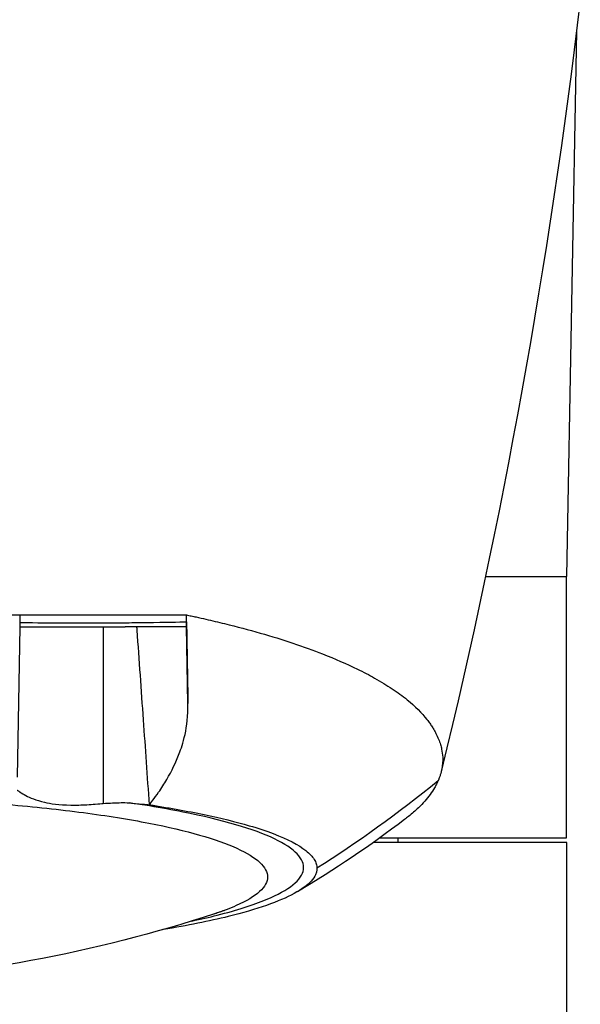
# Model space of a CAD drawing. Header units: millimetres. Extents: x 0 to 3390, y 0 to 1680.
# Tile 140 of 194: x 1548 to 1572, y 1139 to 1181. Entities that reach past the tile are written whole.
import ezdxf

# ---------------------------------------------------------------- set-up
doc = ezdxf.new("R2010")
doc.units = ezdxf.units.MM
doc.header["$LTSCALE"] = 0.2

# ---------------------------------------------------------------- blocks, each defined once
blk = doc.blocks.new('A$C0fba9c1c')
for p, q in [((32.917, 765.056), (32.5, 742.1)), ((29.09, 742.1), (32.5, 742.1)), ((32.5, 731.1), (32.5, 742.1)), ((9.497, 739.988), (9.386, 733.659)), ((9.497, 739.988), (13.934, 739.988)), ((9.497, 739.988), (9.497, 739.988)), ((13.004, 739.988), (13.004, 732.561)), ((16.51, 739.988), (16.514, 739.988)), ((16.57, 736.763), (16.514, 739.988)), ((16.514, 739.988), (16.514, 739.988)), ((16.514, 739.988), (16.514, 739.988)), ((12.97, 732.053), (12.97, 732.053)), ((15.883, 731.519), (15.883, 731.519)), ((32.501, 730.9), (24.357, 730.9)), ((24.637, 731.1), (32.5, 731.1)), ((25.393, 731.1), (25.393, 730.9)), ((32.5, 704.842), (32.501, 730.9)), ((19.048, 730.451), (19.048, 730.451)), ((19.377, 730.243), (19.378, 730.243))]:
    blk.add_line(p, q)
for points in [[(33.073, 766.348), (31.756, 755.284), (29.786, 744.428), (27.227, 733.897)], [(9.506, 740.488), (9.503, 740.325), (9.499, 740.119), (9.495, 739.869)], [(16.51, 739.988), (15.689, 739.988), (14.821, 739.988), (13.934, 739.988)], [(27.091, 733.497), (25.395, 732.123), (23.697, 730.897), (21.998, 729.818)], [(14.91, 733.085), (14.911, 733.086), (14.912, 733.088), (14.912, 733.089)], [(25.682, 731.872), (24.24, 730.778), (22.739, 729.756), (21.174, 728.834)], [(20.508, 730.903), (20.509, 730.903), (20.51, 730.903), (20.511, 730.904)], [(20.828, 730.705), (20.828, 730.706), (20.829, 730.706), (20.83, 730.706)]]:
    blk.add_open_spline(points, degree=3)
for points, knots in [([(0, 740.488), (0.019, 740.488), (0.049, 740.488), (0.114, 740.488), (0.142, 740.488), (0.227, 740.488), (0.284, 740.488), (0.454, 740.488), (0.568, 740.488), (0.909, 740.488), (1.136, 740.488), (1.816, 740.488), (2.27, 740.488), (3.024, 740.488), (3.325, 740.488), (4.025, 740.488), (4.425, 740.488), (5.221, 740.488), (5.617, 740.488), (6.604, 740.488), (7.192, 740.488), (8.066, 740.488), (8.356, 740.488), (8.789, 740.488), (8.933, 740.488), (9.148, 740.488), (9.22, 740.488), (9.327, 740.488), (9.363, 740.488), (9.444, 740.488), (9.482, 740.488), (9.506, 740.488)], [0.0000002, 0.0000002, 0.0000002, 0.0000002, 0.0057666, 0.0057666, 0.010261, 0.010261, 0.0192501, 0.0192501, 0.0372287, 0.0372287, 0.0731858, 0.0731858, 0.1450807, 0.1450807, 0.1929931, 0.1929931, 0.2568526, 0.2568526, 0.3206977, 0.3206977, 0.4164506, 0.4164506, 0.4643306, 0.4643306, 0.4882614, 0.4882614, 0.5002253, 0.5002253, 0.506207, 0.506207, 0.5138998, 0.5138998, 0.5138998, 0.5138998]), ([(9.506, 740.488), (9.538, 740.488), (9.578, 740.488), (9.661, 740.488), (9.7, 740.488), (9.816, 740.488), (9.893, 740.488), (10.125, 740.488), (10.279, 740.488), (10.739, 740.488), (11.044, 740.488), (11.951, 740.487), (12.547, 740.487), (14.302, 740.487), (15.429, 740.486), (16.506, 740.486)], [0.000001, 0.000001, 0.000001, 0.000001, 0.0104396, 0.0104396, 0.0195624, 0.0195624, 0.037807, 0.037807, 0.0742919, 0.0742919, 0.1472682, 0.1472682, 0.2931669, 0.2931669, 0.5844733, 0.5844733, 0.5844733, 0.5844733]), ([(16.506, 740.486), (16.531, 740.481), (16.567, 740.473), (16.643, 740.457), (16.677, 740.45), (16.78, 740.427), (16.849, 740.413), (17.053, 740.368), (17.188, 740.338), (17.589, 740.246), (17.853, 740.184), (18.628, 739.993), (19.127, 739.86), (20.561, 739.449), (21.439, 739.155), (22.759, 738.639), (23.248, 738.426), (23.952, 738.082), (24.195, 737.956), (24.686, 737.68), (24.931, 737.531), (25.386, 737.227), (25.597, 737.072), (26.126, 736.642), (26.404, 736.363), (26.646, 736.054), (26.666, 736.028), (26.704, 735.976), (26.724, 735.95), (26.777, 735.874), (26.81, 735.824), (26.872, 735.727), (26.901, 735.68), (26.953, 735.588), (26.977, 735.543), (27.042, 735.417), (27.08, 735.334), (27.143, 735.177), (27.169, 735.104), (27.21, 734.967), (27.227, 734.903), (27.264, 734.728), (27.279, 734.616), (27.294, 734.335), (27.282, 734.167), (27.233, 733.915), (27.212, 733.831), (27.172, 733.706), (27.158, 733.664), (27.134, 733.602), (27.126, 733.581), (27.113, 733.549), (27.109, 733.539), (27.099, 733.516), (27.094, 733.505), (27.091, 733.497)], [0.000085, 0.000085, 0.000085, 0.000085, 0.009638, 0.009638, 0.017453, 0.017453, 0.033077, 0.033077, 0.064302, 0.064302, 0.126675, 0.126675, 0.251046, 0.251046, 0.498587, 0.498587, 0.662678, 0.662678, 0.756193, 0.756193, 0.862748, 0.862748, 0.97034, 0.97034, 1.158594, 1.158594, 1.176181, 1.176181, 1.19217, 1.19217, 1.222525, 1.222525, 1.250795, 1.250795, 1.277662, 1.277662, 1.328669, 1.328669, 1.373576, 1.373576, 1.413726, 1.413726, 1.484172, 1.484172, 1.589609, 1.589609, 1.642253, 1.642253, 1.66856, 1.66856, 1.681711, 1.681711, 1.688286, 1.688286, 1.696317, 1.696317, 1.696317, 1.696317]), ([(16.514, 739.988), (16.513, 740.071), (16.512, 740.154), (16.509, 740.32), (16.507, 740.403), (16.506, 740.486)], [-0.06596291, -0.06596291, -0.06596291, -0.06596291, -0.03300778, -0.03300778, -0.00012466, -0.00012466, -0.00012466, -0.00012466]), ([(9.5, 740.163), (9.89, 740.16), (10.529, 740.156), (11.318, 740.153), (11.712, 740.152), (12.056, 740.151), (12.351, 740.152), (12.647, 740.152), (12.867, 740.152), (13.095, 740.153), (13.323, 740.154), (13.582, 740.155), (13.871, 740.157), (14.016, 740.158), (14.168, 740.159), (14.327, 740.16), (14.487, 740.162), (14.625, 740.163), (14.828, 740.166), (15.64, 740.175), (16.194, 740.187), (16.511, 740.194)], [0.0000001, 0.0000001, 0.0000001, 0.0000001, 0.25, 0.25, 0.25, 0.375, 0.375, 0.375, 0.5, 0.5, 0.5, 0.625, 0.625, 0.625, 0.6875, 0.6875, 0.6875, 0.75, 0.75, 0.75, 1, 1, 1, 1]), ([(14.953, 732.496), (14.87, 733.688), (14.786, 734.879), (14.702, 736.07), (14.613, 737.327), (14.524, 738.584), (14.435, 739.841), (14.432, 739.89), (14.428, 739.939), (14.425, 739.988)], [0, 0, 0, 0, 0.476965, 0.476965, 0.476965, 0.980406, 0.980406, 0.980406, 1, 1, 1, 1]), ([(16.511, 740.194), (16.511, 740.171), (16.512, 740.105), (16.513, 740.061), (16.513, 740.056), (16.513, 740.052), (16.513, 740.047), (16.513, 740.046), (16.513, 740.045), (16.513, 740.044), (16.513, 740.04), (16.514, 740.037), (16.514, 740.034), (16.514, 739.999), (16.514, 739.988), (16.514, 739.988)], [0.0000002, 0.0000002, 0.0000002, 0.0000002, 0.4369103, 0.4369103, 0.4369103, 0.4849556, 0.4849556, 0.4849556, 0.5, 0.5, 0.5, 0.5398832, 0.5398832, 0.5398832, 1, 1, 1, 1]), ([(16.514, 739.988), (16.524, 739.428), (16.534, 738.874), (16.553, 737.799), (16.562, 737.277), (16.57, 736.763)], [0.0000155, 0.0000155, 0.0000155, 0.0000155, 0.2227041, 0.2227041, 0.4386172, 0.4386172, 0.4386172, 0.4386172]), ([(14.955, 732.5), (15.012, 732.578), (15.16, 732.764), (15.459, 733.197), (15.573, 733.377), (15.89, 733.918), (16.066, 734.282), (16.348, 735.014), (16.588, 735.714), (16.57, 736.763)], [0.0011874, 0.0011874, 0.0011874, 0.0011874, 0.0297864, 0.0297864, 0.0497134, 0.0497134, 0.0895838, 0.0895838, 0.1300164, 0.1300164, 0.1300164, 0.1300164]), ([(27.091, 733.497), (27.087, 733.488), (27.081, 733.476), (27.069, 733.45), (27.064, 733.438), (27.046, 733.402), (27.035, 733.378), (26.998, 733.307), (26.972, 733.259), (26.889, 733.117), (26.826, 733.022), (26.619, 732.74), (26.455, 732.553), (26.137, 732.245), (25.998, 732.123), (25.794, 731.959), (25.739, 731.915), (25.682, 731.872)], [0.000001, 0.000001, 0.000001, 0.000001, 0.0098879, 0.0098879, 0.0179877, 0.0179877, 0.0341853, 0.0341853, 0.0665776, 0.0665776, 0.1312635, 0.1312635, 0.2604346, 0.2604346, 0.3464626, 0.3464626, 0.3773274, 0.3773274, 0.3773274, 0.3773274]), ([(-0.076, 732.862), (2.427, 732.865), (4.938, 732.787), (8.443, 732.556), (9.57, 732.46), (11.162, 732.291), (12.194, 732.168), (13.622, 731.96), (16.191, 731.504), (19.039, 730.684), (20.364, 729.454), (19.332, 728.505), (18.029, 728.014), (17.687, 727.902)], [0, 0, 0, 0, 0.1214174, 0.1214174, 0.182126, 0.182126, 0.2124804, 0.2428347, 0.2731891, 0.3885559, 0.5039228, 0.6192897, 0.6546605, 0.6546605, 0.6546605, 0.6546605]), ([(9.391, 733.105), (9.395, 733.102), (9.397, 733.102), (9.402, 733.1), (9.404, 733.098), (9.412, 733.093), (9.419, 733.088), (9.442, 733.071), (9.462, 733.056), (9.495, 733.034), (9.504, 733.029), (9.575, 732.983), (9.657, 732.933), (9.92, 732.796), (10.166, 732.686), (10.782, 732.545), (11.145, 732.487), (11.867, 732.478), (12.094, 732.485), (12.439, 732.504), (12.556, 732.511), (12.823, 732.529), (12.939, 732.538), (13.004, 732.553)], [0.0004981, 0.0004981, 0.0004981, 0.0004981, 0.0075044, 0.0075044, 0.0147746, 0.0147746, 0.0293137, 0.0293137, 0.0584829, 0.0584829, 0.0671477, 0.0671477, 0.1471301, 0.1471301, 0.2799289, 0.2799289, 0.3666476, 0.3666476, 0.4041852, 0.4041852, 0.4229575, 0.4229575, 0.4471044, 0.4471044, 0.4471044, 0.4471044]), ([(13.004, 732.553), (13.282, 732.563), (13.537, 732.58), (13.831, 732.584), (13.972, 732.586), (14.133, 732.569)], [0.0016832, 0.0016832, 0.0016832, 0.0016832, 0.0853569, 0.0853569, 0.108859, 0.108859, 0.108859, 0.108859]), ([(16.731, 727.599), (17.11, 727.679), (17.47, 727.761), (17.807, 727.846), (18.625, 728.052), (19.315, 728.272), (19.865, 728.501), (20.834, 728.905), (21.372, 729.335), (21.432, 729.771), (21.491, 730.207), (21.071, 730.648), (20.207, 731.06), (19.342, 731.472), (18.033, 731.856), (16.357, 732.189), (15.916, 732.277), (15.45, 732.361), (14.953, 732.442), (14.688, 732.485), (14.414, 732.527), (14.133, 732.569)], [0.3725686, 0.3725686, 0.3725686, 0.3725686, 0.4075416, 0.4075416, 0.4075416, 0.4922879, 0.4922879, 0.4922879, 0.6414661, 0.6414661, 0.6414661, 0.7906444, 0.7906444, 0.7906444, 0.9398227, 0.9398227, 0.9398227, 0.9790732, 0.9790732, 0.9790732, 1, 1, 1, 1]), ([(14.133, 732.569), (14.213, 732.561), (14.293, 732.553), (14.572, 732.527), (14.764, 732.51), (14.953, 732.496)], [0.10926031, 0.10926031, 0.10926031, 0.10926031, 0.13342666, 0.13342666, 0.19485542, 0.19485542, 0.19485542, 0.19485542]), ([(14.953, 732.496), (15.027, 732.481), (15.043, 732.478), (15.145, 732.462), (15.197, 732.454), (15.35, 732.43), (15.451, 732.413), (15.753, 732.363), (15.95, 732.329), (16.528, 732.226), (16.898, 732.155), (17.955, 731.933), (18.591, 731.777), (19.52, 731.505), (19.857, 731.393), (20.761, 731.049), (21.221, 730.809), (21.685, 730.441), (21.802, 730.317), (21.92, 730.13), (21.949, 730.068), (21.979, 729.974), (21.986, 729.943), (21.993, 729.896), (21.995, 729.88), (21.997, 729.857), (21.998, 729.849), (21.998, 729.833), (21.998, 729.832), (21.998, 729.818)], [-3.460676, -3.460676, -3.460676, -3.460676, -3.42067, -3.42067, -3.380007, -3.380007, -3.298679, -3.298679, -3.136019, -3.136019, -2.810664, -2.810664, -2.159742, -2.159742, -1.72651, -1.72651, -0.863073, -0.863073, -0.431239, -0.431239, -0.215322, -0.215322, -0.107361, -0.107361, -0.053382, -0.053382, -0.026392, -0.026392, -0.000227, -0.000227, -0.000227, -0.000227]), ([(21.998, 729.818), (21.998, 729.808), (21.998, 729.807), (21.998, 729.796), (21.998, 729.79), (21.997, 729.774), (21.996, 729.762), (21.992, 729.729), (21.988, 729.706), (21.973, 729.639), (21.958, 729.595), (21.897, 729.461), (21.837, 729.372), (21.596, 729.106), (21.356, 728.931), (20.412, 728.417), (19.481, 728.089), (17.468, 727.592), (16.552, 727.408), (15.526, 727.238), (15.516, 727.236), (15.506, 727.235)], [-9.193173, -9.193173, -9.193173, -9.193173, -9.161321, -9.161321, -9.128463, -9.128463, -9.062747, -9.062747, -8.931321, -8.931321, -8.668468, -8.668468, -8.142716, -8.142716, -7.091174, -7.091174, -4.99266, -4.99266, -3.608337, -3.608337, -3.594758, -3.594758, -3.594758, -3.594758]), ([(17.685, 727.902), (12.683, 726.265), (7.318, 725.244), (-2.819, 724.851), (-7.716, 725.354), (-14.246, 726.838), (-16.054, 727.34), (-17.821, 727.921)], [0, 0, 0, 0, 1.594858, 1.594858, 3.043815, 3.043815, 3.607915, 3.607915, 3.607915, 3.607915]), ([(18.116, 728.047), (18.116, 728.047), (18.115, 728.047), (18.111, 728.045), (18.108, 728.044), (18.101, 728.042), (18.097, 728.04), (18.087, 728.037), (18.083, 728.035), (18.074, 728.032), (18.068, 728.03), (18.057, 728.027), (18.05, 728.024), (18.038, 728.02), (18.031, 728.018), (18.011, 728.011), (17.999, 728.006), (17.938, 727.986), (17.897, 727.972), (17.785, 727.934), (17.719, 727.912), (17.624, 727.882), (17.594, 727.872), (17.565, 727.863)], [2.29838098, 2.29838098, 2.29838098, 2.29838098, 2.30493504, 2.30493504, 2.30904939, 2.30904939, 2.31318342, 2.31318342, 2.31524763, 2.31524763, 2.31732224, 2.31732224, 2.31940282, 2.31940282, 2.32147508, 2.32147508, 2.32564343, 2.32564343, 2.34248733, 2.34248733, 2.37544827, 2.37544827, 2.39112113, 2.39112113, 2.39112113, 2.39112113])]:
    blk.add_open_spline(points, degree=3, knots=knots)

msp = doc.modelspace()

# ---------------------------------------------------------------- block references
msp.add_blockref('A$C0fba9c1c', (1538.936, 415.338))

doc.saveas('drawing.dxf')
